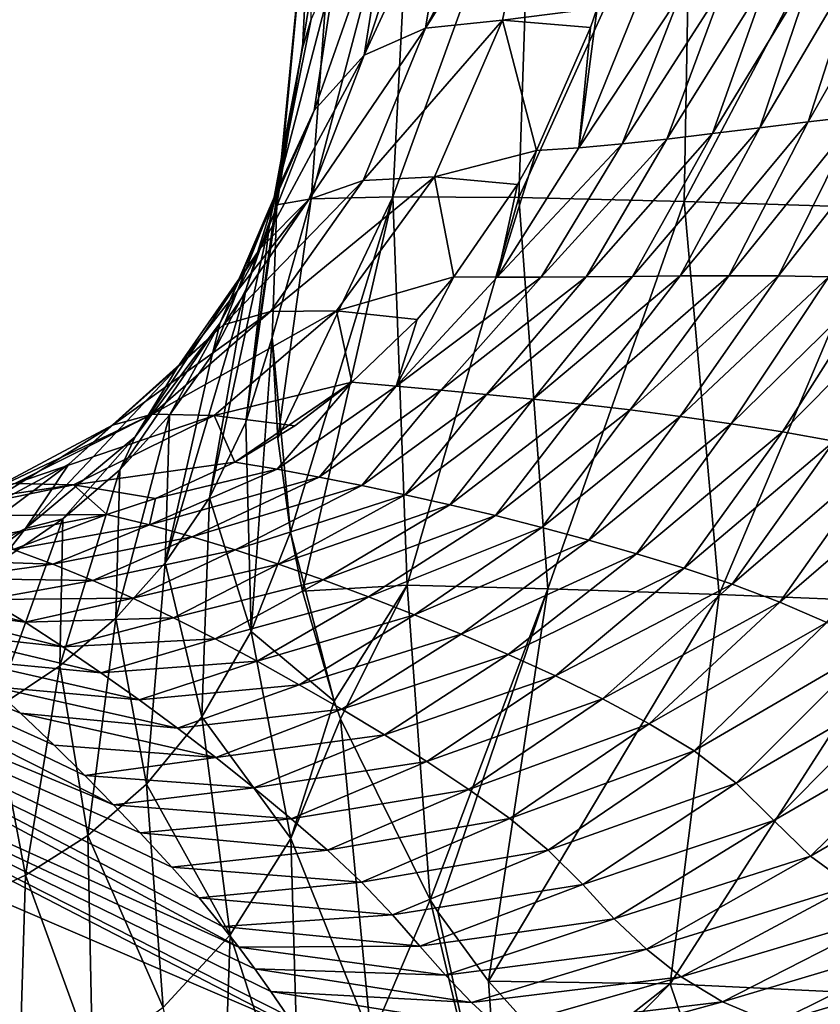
# Model space of a CAD drawing. Header units: millimetres. Extents: x -84 to 84, y -375 to 274.
# Tile 52 of 108: x -18 to -9, y 34 to 46. Entities that reach past the tile are written whole.
import ezdxf

# ---------------------------------------------------------------- set-up
doc = ezdxf.new("R2010")
doc.units = ezdxf.units.MM
doc.header["$LTSCALE"] = 148.96817
for name, color, linetype in [('10', 7, 'CONTINUOUS'), ('25', 7, 'CONTINUOUS'), ('26', 7, 'CONTINUOUS'), ('27', 7, 'CONTINUOUS'), ('28', 7, 'CONTINUOUS')]:
    doc.layers.add(name, color=color, linetype=linetype)

msp = doc.modelspace()

# ---------------------------------------------------------------- linework, layer by layer
at = {"layer": '10', "color": 7, "linetype": 'CONTINUOUS', "true_color": 0x69ffac}
for points in [[(-15.038, 44.001, -6.405), (-15.45, 40.989, -7.912), (-15.021, 44.137, -6.271), (-15.038, 44.001, -6.405)], [(-15.021, 44.137, -6.271), (-15.45, 40.989, -7.912), (-15.176, 43.306, -5.494), (-15.021, 44.137, -6.271)], [(-15.093, 43.491, -6.923), (-15.45, 40.989, -7.912), (-15.038, 44.001, -6.405), (-15.093, 43.491, -6.923)], [(-15.149, 41.964, -8.526), (-15.45, 40.989, -7.912), (-15.093, 43.491, -6.923), (-15.149, 41.964, -8.526)], [(-15.45, 40.989, -7.912), (-15.869, 40.117, -7.317), (-15.176, 43.306, -5.494), (-15.45, 40.989, -7.912)], [(-15.176, 43.306, -5.494), (-15.869, 40.117, -7.317), (-15.452, 42.51, -4.749), (-15.176, 43.306, -5.494)], [(-15.869, 40.117, -7.317), (-16.377, 39.367, -6.731), (-15.452, 42.51, -4.749), (-15.869, 40.117, -7.317)], [(-15.452, 42.51, -4.749), (-16.377, 39.367, -6.731), (-15.838, 41.763, -4.045), (-15.452, 42.51, -4.749)], [(-15.149, 41.964, -8.526), (-15.389, 38.579, -10.507), (-15.45, 40.989, -7.912), (-15.149, 41.964, -8.526)], [(-14.938, 39.722, -11.023), (-15.389, 38.579, -10.507), (-15.149, 41.964, -8.526), (-14.938, 39.722, -11.023)], [(-15.083, 40.799, -9.803), (-14.938, 39.722, -11.023), (-15.149, 41.964, -8.526), (-15.083, 40.799, -9.803)], [(-15.838, 41.763, -4.045), (-16.377, 39.367, -6.731), (-16.327, 41.068, -3.388), (-15.838, 41.763, -4.045)], [(-16.377, 39.367, -6.731), (-16.948, 38.733, -6.155), (-16.327, 41.068, -3.388), (-16.377, 39.367, -6.731)], [(-16.327, 41.068, -3.388), (-16.948, 38.733, -6.155), (-16.9, 40.44, -2.79), (-16.327, 41.068, -3.388)], [(-15.45, 40.989, -7.912), (-15.389, 38.579, -10.507), (-15.869, 40.117, -7.317), (-15.45, 40.989, -7.912)], [(-16.948, 38.733, -6.155), (-17.589, 38.183, -5.561), (-16.9, 40.44, -2.79), (-16.948, 38.733, -6.155)], [(-16.9, 40.44, -2.79), (-17.589, 38.183, -5.561), (-17.557, 39.876, -2.245), (-16.9, 40.44, -2.79)], [(-15.869, 40.117, -7.317), (-15.955, 37.597, -10.028), (-16.377, 39.367, -6.731), (-15.869, 40.117, -7.317)], [(-15.389, 38.579, -10.507), (-15.955, 37.597, -10.028), (-15.869, 40.117, -7.317), (-15.389, 38.579, -10.507)], [(-17.589, 38.183, -5.561), (-18.348, 37.678, -4.916), (-17.557, 39.876, -2.245), (-17.589, 38.183, -5.561)], [(-17.557, 39.876, -2.245), (-18.348, 37.678, -4.916), (-18.294, 39.371, -1.751), (-17.557, 39.876, -2.245)], [(-14.938, 39.722, -11.023), (-14.434, 37.776, -13.316), (-15.389, 38.579, -10.507), (-14.938, 39.722, -11.023)], [(-14.8, 39.042, -11.812), (-14.434, 37.776, -13.316), (-14.938, 39.722, -11.023), (-14.8, 39.042, -11.812)], [(-16.377, 39.367, -6.731), (-16.593, 36.822, -9.526), (-16.948, 38.733, -6.155), (-16.377, 39.367, -6.731)], [(-15.955, 37.597, -10.028), (-16.593, 36.822, -9.526), (-16.377, 39.367, -6.731), (-15.955, 37.597, -10.028)], [(-16.948, 38.733, -6.155), (-17.268, 36.229, -8.987), (-17.589, 38.183, -5.561), (-16.948, 38.733, -6.155)], [(-16.593, 36.822, -9.526), (-17.268, 36.229, -8.987), (-16.948, 38.733, -6.155), (-16.593, 36.822, -9.526)], [(-15.389, 38.579, -10.507), (-14.933, 36.196, -13.217), (-15.955, 37.597, -10.028), (-15.389, 38.579, -10.507)], [(-14.434, 37.776, -13.316), (-14.933, 36.196, -13.217), (-15.389, 38.579, -10.507), (-14.434, 37.776, -13.316)], [(-17.589, 38.183, -5.561), (-17.986, 35.772, -8.376), (-18.348, 37.678, -4.916), (-17.589, 38.183, -5.561)], [(-17.268, 36.229, -8.987), (-17.986, 35.772, -8.376), (-17.589, 38.183, -5.561), (-17.268, 36.229, -8.987)], [(-14.362, 37.574, -13.56), (-14.933, 36.196, -13.217), (-14.434, 37.776, -13.316), (-14.362, 37.574, -13.56)], [(-17.986, 35.772, -8.376), (-18.798, 35.394, -7.647), (-18.348, 37.678, -4.916), (-17.986, 35.772, -8.376)], [(-15.955, 37.597, -10.028), (-15.631, 35.086, -12.825), (-16.593, 36.822, -9.526), (-15.955, 37.597, -10.028)], [(-14.933, 36.196, -13.217), (-15.631, 35.086, -12.825), (-15.955, 37.597, -10.028), (-14.933, 36.196, -13.217)], [(-14.933, 36.196, -13.217), (-14.362, 37.574, -13.56), (-14.009, 33.894, -15.884), (-14.933, 36.196, -13.217)], [(-14.009, 33.894, -15.884), (-14.362, 37.574, -13.56), (-13.331, 35.491, -16.129), (-14.009, 33.894, -15.884)], [(-16.593, 36.822, -9.526), (-16.403, 34.25, -12.362), (-17.268, 36.229, -8.987), (-16.593, 36.822, -9.526)], [(-15.631, 35.086, -12.825), (-16.403, 34.25, -12.362), (-16.593, 36.822, -9.526), (-15.631, 35.086, -12.825)], [(-17.268, 36.229, -8.987), (-17.213, 33.656, -11.809), (-17.986, 35.772, -8.376), (-17.268, 36.229, -8.987)], [(-16.403, 34.25, -12.362), (-17.213, 33.656, -11.809), (-17.268, 36.229, -8.987), (-16.403, 34.25, -12.362)], [(-15.631, 35.086, -12.825), (-14.933, 36.196, -13.217), (-14.829, 32.623, -15.532), (-15.631, 35.086, -12.825)], [(-14.829, 32.623, -15.532), (-14.933, 36.196, -13.217), (-14.009, 33.894, -15.884), (-14.829, 32.623, -15.532)], [(-17.986, 35.772, -8.376), (-18.062, 33.25, -11.13), (-18.798, 35.394, -7.647), (-17.986, 35.772, -8.376)], [(-17.213, 33.656, -11.809), (-18.062, 33.25, -11.13), (-17.986, 35.772, -8.376), (-17.213, 33.656, -11.809)], [(-14.009, 33.894, -15.884), (-13.331, 35.491, -16.129), (-12.475, 31.874, -18.356), (-14.009, 33.894, -15.884)], [(-12.475, 31.874, -18.356), (-13.331, 35.491, -16.129), (-13.24, 35.351, -16.305), (-12.475, 31.874, -18.356)], [(-12.659, 34.553, -17.306), (-12.475, 31.874, -18.356), (-13.24, 35.351, -16.305), (-12.659, 34.553, -17.306)], [(-16.403, 34.25, -12.362), (-15.631, 35.086, -12.825), (-15.748, 31.678, -15.052), (-16.403, 34.25, -12.362)], [(-15.748, 31.678, -15.052), (-15.631, 35.086, -12.825), (-14.829, 32.623, -15.532), (-15.748, 31.678, -15.052)], [(-11.777, 33.573, -18.534), (-12.475, 31.874, -18.356), (-12.659, 34.553, -17.306), (-11.777, 33.573, -18.534)]]:
    msp.add_3dface(points, dxfattribs=at)
at = {"layer": '25', "color": 7, "linetype": 'CONTINUOUS', "true_color": 0x69ffac}
for points in [[(-24.096, 39.548, 15.448), (-16.972, 36.583, 13.818), (-23.739, 40.005, 14.272), (-24.096, 39.548, 15.448)], [(-18.042, 37.639, 12.935), (-18.375, 37.946, 12.639), (-23.739, 40.005, 14.272), (-18.042, 37.639, 12.935)], [(-17.657, 37.269, 13.268), (-18.042, 37.639, 12.935), (-23.739, 40.005, 14.272), (-17.657, 37.269, 13.268)], [(-17.301, 36.919, 13.557), (-17.657, 37.269, 13.268), (-23.739, 40.005, 14.272), (-17.301, 36.919, 13.557)], [(-16.972, 36.583, 13.818), (-17.301, 36.919, 13.557), (-23.739, 40.005, 14.272), (-16.972, 36.583, 13.818)], [(-24.522, 39.003, 16.561), (-15.533, 34.944, 14.961), (-24.096, 39.548, 15.448), (-24.522, 39.003, 16.561)], [(-16.666, 36.262, 14.055), (-16.972, 36.583, 13.818), (-24.096, 39.548, 15.448), (-16.666, 36.262, 14.055)], [(-16.302, 35.865, 14.335), (-16.666, 36.262, 14.055), (-24.096, 39.548, 15.448), (-16.302, 35.865, 14.335)], [(-15.989, 35.511, 14.575), (-16.302, 35.865, 14.335), (-24.096, 39.548, 15.448), (-15.989, 35.511, 14.575)], [(-15.718, 35.182, 14.799), (-15.989, 35.511, 14.575), (-24.096, 39.548, 15.448), (-15.718, 35.182, 14.799)], [(-15.533, 34.944, 14.961), (-15.718, 35.182, 14.799), (-24.096, 39.548, 15.448), (-15.533, 34.944, 14.961)], [(-25.013, 38.374, 17.602), (-14.881, 34.021, 15.575), (-24.522, 39.003, 16.561), (-25.013, 38.374, 17.602)], [(-15.348, 34.694, 15.13), (-15.533, 34.944, 14.961), (-24.522, 39.003, 16.561), (-15.348, 34.694, 15.13)], [(-15.163, 34.434, 15.304), (-15.348, 34.694, 15.13), (-24.522, 39.003, 16.561), (-15.163, 34.434, 15.304)], [(-14.97, 34.154, 15.488), (-15.163, 34.434, 15.304), (-24.522, 39.003, 16.561), (-14.97, 34.154, 15.488)], [(-14.881, 34.021, 15.575), (-14.97, 34.154, 15.488), (-24.522, 39.003, 16.561), (-14.881, 34.021, 15.575)], [(-25.566, 37.666, 18.563), (-16.352, 32.876, 17.646), (-25.013, 38.374, 17.602), (-25.566, 37.666, 18.563)], [(-16.352, 32.876, 17.646), (-14.881, 34.021, 15.575), (-25.013, 38.374, 17.602), (-16.352, 32.876, 17.646)], [(-26.176, 36.885, 19.437), (-16.352, 32.876, 17.646), (-25.566, 37.666, 18.563), (-26.176, 36.885, 19.437)], [(-18.129, 31.566, 19.423), (-16.352, 32.876, 17.646), (-26.176, 36.885, 19.437), (-18.129, 31.566, 19.423)]]:
    msp.add_3dface(points, dxfattribs=at)
at = {"layer": '26', "color": 7, "linetype": 'CONTINUOUS', "true_color": 0x69ffac}
for points in [[(-7.808, 46.504, 5.28), (-8.362, 46.377, 4.977), (-8.982, 44.443, 5.28), (-7.808, 46.504, 5.28)], [(-8.415, 44.509, 5.558), (-7.808, 46.504, 5.28), (-8.982, 44.443, 5.28), (-8.415, 44.509, 5.558)], [(-8.362, 46.377, 4.977), (-8.905, 46.249, 4.658), (-9.538, 44.376, 4.984), (-8.362, 46.377, 4.977)], [(-8.982, 44.443, 5.28), (-8.362, 46.377, 4.977), (-9.538, 44.376, 4.984), (-8.982, 44.443, 5.28)], [(-8.905, 46.249, 4.658), (-9.437, 46.126, 4.322), (-10.081, 44.309, 4.67), (-8.905, 46.249, 4.658)], [(-9.538, 44.376, 4.984), (-8.905, 46.249, 4.658), (-10.081, 44.309, 4.67), (-9.538, 44.376, 4.984)], [(-9.437, 46.126, 4.322), (-9.954, 46.011, 3.968), (-10.608, 44.246, 4.336), (-9.437, 46.126, 4.322)], [(-10.081, 44.309, 4.67), (-9.437, 46.126, 4.322), (-10.608, 44.246, 4.336), (-10.081, 44.309, 4.67)], [(-10.455, 45.908, 3.593), (-10.94, 45.821, 3.19), (-11.618, 44.146, 3.581), (-10.455, 45.908, 3.593)], [(-11.12, 44.191, 3.975), (-10.455, 45.908, 3.593), (-11.618, 44.146, 3.581), (-11.12, 44.191, 3.975)], [(-9.954, 46.011, 3.968), (-10.455, 45.908, 3.593), (-11.12, 44.191, 3.975), (-9.954, 46.011, 3.968)], [(-10.608, 44.246, 4.336), (-9.954, 46.011, 3.968), (-11.12, 44.191, 3.975), (-10.608, 44.246, 4.336)], [(-10.94, 45.821, 3.19), (-11.41, 45.755, 2.754), (-11.618, 44.146, 3.581), (-10.94, 45.821, 3.19)], [(-11.41, 45.755, 2.754), (-11.486, 45.531, 2.796), (-11.618, 44.146, 3.581), (-11.41, 45.755, 2.754)], [(-11.618, 44.146, 3.581), (-11.486, 45.531, 2.796), (-12.105, 44.115, 3.146), (-11.618, 44.146, 3.581)], [(-7.842, 44.568, 5.821), (-8.415, 44.509, 5.558), (-9.322, 42.672, 6.061), (-7.842, 44.568, 5.821)], [(-8.742, 42.662, 6.31), (-7.842, 44.568, 5.821), (-9.322, 42.672, 6.061), (-8.742, 42.662, 6.31)], [(-8.982, 44.443, 5.28), (-9.538, 44.376, 4.984), (-10.455, 42.671, 5.514), (-8.982, 44.443, 5.28)], [(-9.893, 42.674, 5.797), (-8.982, 44.443, 5.28), (-10.455, 42.671, 5.514), (-9.893, 42.674, 5.797)], [(-8.415, 44.509, 5.558), (-8.982, 44.443, 5.28), (-9.893, 42.674, 5.797), (-8.415, 44.509, 5.558)], [(-9.322, 42.672, 6.061), (-8.415, 44.509, 5.558), (-9.893, 42.674, 5.797), (-9.322, 42.672, 6.061)], [(-9.538, 44.376, 4.984), (-10.081, 44.309, 4.67), (-11.002, 42.666, 5.212), (-9.538, 44.376, 4.984)], [(-10.455, 42.671, 5.514), (-9.538, 44.376, 4.984), (-11.002, 42.666, 5.212), (-10.455, 42.671, 5.514)], [(-10.608, 44.246, 4.336), (-11.12, 44.191, 3.975), (-12.052, 42.655, 4.534), (-10.608, 44.246, 4.336)], [(-11.535, 42.66, 4.888), (-10.608, 44.246, 4.336), (-12.052, 42.655, 4.534), (-11.535, 42.66, 4.888)], [(-10.081, 44.309, 4.67), (-10.608, 44.246, 4.336), (-11.535, 42.66, 4.888), (-10.081, 44.309, 4.67)], [(-11.002, 42.666, 5.212), (-10.081, 44.309, 4.67), (-11.535, 42.66, 4.888), (-11.002, 42.666, 5.212)], [(-11.12, 44.191, 3.975), (-11.618, 44.146, 3.581), (-12.559, 42.655, 4.141), (-11.12, 44.191, 3.975)], [(-12.052, 42.655, 4.534), (-11.12, 44.191, 3.975), (-12.559, 42.655, 4.141), (-12.052, 42.655, 4.534)], [(-11.618, 44.146, 3.581), (-12.105, 44.115, 3.146), (-12.559, 42.655, 4.141), (-11.618, 44.146, 3.581)], [(-12.105, 44.115, 3.146), (-12.325, 43.723, 3.273), (-12.559, 42.655, 4.141), (-12.105, 44.115, 3.146)], [(-12.559, 42.655, 4.141), (-12.325, 43.723, 3.273), (-13.057, 42.662, 3.701), (-12.559, 42.655, 4.141)], [(-12.559, 42.655, 4.141), (-13.057, 42.662, 3.701), (-13.72, 41.403, 4.852), (-12.559, 42.655, 4.141)], [(-13.057, 42.662, 3.701), (-13.478, 42.171, 3.95), (-13.72, 41.403, 4.852), (-13.057, 42.662, 3.701)], [(-12.052, 42.655, 4.534), (-12.559, 42.655, 4.141), (-13.72, 41.403, 4.852), (-12.052, 42.655, 4.534)], [(-13.206, 41.356, 5.253), (-12.052, 42.655, 4.534), (-13.72, 41.403, 4.852), (-13.206, 41.356, 5.253)], [(-11.535, 42.66, 4.888), (-12.052, 42.655, 4.534), (-13.206, 41.356, 5.253), (-11.535, 42.66, 4.888)], [(-12.683, 41.307, 5.613), (-11.535, 42.66, 4.888), (-13.206, 41.356, 5.253), (-12.683, 41.307, 5.613)], [(-11.002, 42.666, 5.212), (-11.535, 42.66, 4.888), (-12.683, 41.307, 5.613), (-11.002, 42.666, 5.212)], [(-12.146, 41.253, 5.942), (-11.002, 42.666, 5.212), (-12.683, 41.307, 5.613), (-12.146, 41.253, 5.942)], [(-10.455, 42.671, 5.514), (-11.002, 42.666, 5.212), (-12.146, 41.253, 5.942), (-10.455, 42.671, 5.514)], [(-11.594, 41.194, 6.245), (-10.455, 42.671, 5.514), (-12.146, 41.253, 5.942), (-11.594, 41.194, 6.245)], [(-9.893, 42.674, 5.797), (-10.455, 42.671, 5.514), (-11.594, 41.194, 6.245), (-9.893, 42.674, 5.797)], [(-11.028, 41.129, 6.527), (-9.893, 42.674, 5.797), (-11.594, 41.194, 6.245), (-11.028, 41.129, 6.527)], [(-9.322, 42.672, 6.061), (-9.893, 42.674, 5.797), (-11.028, 41.129, 6.527), (-9.322, 42.672, 6.061)], [(-10.453, 41.054, 6.79), (-9.322, 42.672, 6.061), (-11.028, 41.129, 6.527), (-10.453, 41.054, 6.79)], [(-8.742, 42.662, 6.31), (-9.322, 42.672, 6.061), (-10.453, 41.054, 6.79), (-8.742, 42.662, 6.31)], [(-9.869, 40.97, 7.038), (-8.742, 42.662, 6.31), (-10.453, 41.054, 6.79), (-9.869, 40.97, 7.038)], [(-8.155, 42.644, 6.546), (-8.742, 42.662, 6.31), (-9.869, 40.97, 7.038), (-8.155, 42.644, 6.546)], [(-9.278, 40.876, 7.271), (-8.155, 42.644, 6.546), (-9.869, 40.97, 7.038), (-9.278, 40.876, 7.271)], [(-7.563, 42.616, 6.769), (-8.155, 42.644, 6.546), (-9.278, 40.876, 7.271), (-7.563, 42.616, 6.769)], [(-8.683, 40.77, 7.492), (-7.563, 42.616, 6.769), (-9.278, 40.876, 7.271), (-8.683, 40.77, 7.492)], [(-13.72, 41.403, 4.852), (-13.478, 42.171, 3.95), (-14.23, 41.449, 4.398), (-13.72, 41.403, 4.852)], [(-15.577, 40.526, 5.21), (-15.092, 40.445, 5.656), (-14.23, 41.449, 4.398), (-15.577, 40.526, 5.21)], [(-15.577, 40.526, 5.21), (-14.23, 41.449, 4.398), (-14.888, 40.946, 4.794), (-15.577, 40.526, 5.21)], [(-15.092, 40.445, 5.656), (-13.72, 41.403, 4.852), (-14.23, 41.449, 4.398), (-15.092, 40.445, 5.656)], [(-15.092, 40.445, 5.656), (-14.607, 40.356, 6.055), (-13.72, 41.403, 4.852), (-15.092, 40.445, 5.656)], [(-14.607, 40.356, 6.055), (-13.206, 41.356, 5.253), (-13.72, 41.403, 4.852), (-14.607, 40.356, 6.055)], [(-14.607, 40.356, 6.055), (-14.117, 40.258, 6.414), (-13.206, 41.356, 5.253), (-14.607, 40.356, 6.055)], [(-14.117, 40.258, 6.414), (-12.683, 41.307, 5.613), (-13.206, 41.356, 5.253), (-14.117, 40.258, 6.414)], [(-14.117, 40.258, 6.414), (-13.617, 40.152, 6.743), (-12.683, 41.307, 5.613), (-14.117, 40.258, 6.414)], [(-13.617, 40.152, 6.743), (-12.146, 41.253, 5.942), (-12.683, 41.307, 5.613), (-13.617, 40.152, 6.743)], [(-13.617, 40.152, 6.743), (-13.104, 40.037, 7.047), (-12.146, 41.253, 5.942), (-13.617, 40.152, 6.743)], [(-13.104, 40.037, 7.047), (-11.594, 41.194, 6.245), (-12.146, 41.253, 5.942), (-13.104, 40.037, 7.047)], [(-13.104, 40.037, 7.047), (-12.58, 39.912, 7.331), (-11.594, 41.194, 6.245), (-13.104, 40.037, 7.047)], [(-12.58, 39.912, 7.331), (-11.028, 41.129, 6.527), (-11.594, 41.194, 6.245), (-12.58, 39.912, 7.331)], [(-12.58, 39.912, 7.331), (-12.047, 39.776, 7.595), (-11.028, 41.129, 6.527), (-12.58, 39.912, 7.331)], [(-12.047, 39.776, 7.595), (-10.453, 41.054, 6.79), (-11.028, 41.129, 6.527), (-12.047, 39.776, 7.595)], [(-12.047, 39.776, 7.595), (-11.505, 39.63, 7.844), (-10.453, 41.054, 6.79), (-12.047, 39.776, 7.595)], [(-11.505, 39.63, 7.844), (-9.869, 40.97, 7.038), (-10.453, 41.054, 6.79), (-11.505, 39.63, 7.844)], [(-11.505, 39.63, 7.844), (-10.958, 39.474, 8.078), (-9.869, 40.97, 7.038), (-11.505, 39.63, 7.844)], [(-10.958, 39.474, 8.078), (-9.278, 40.876, 7.271), (-9.869, 40.97, 7.038), (-10.958, 39.474, 8.078)], [(-10.958, 39.474, 8.078), (-10.407, 39.308, 8.3), (-9.278, 40.876, 7.271), (-10.958, 39.474, 8.078)], [(-10.407, 39.308, 8.3), (-8.683, 40.77, 7.492), (-9.278, 40.876, 7.271), (-10.407, 39.308, 8.3)], [(-10.407, 39.308, 8.3), (-9.855, 39.124, 8.516), (-8.683, 40.77, 7.492), (-10.407, 39.308, 8.3)], [(-9.855, 39.124, 8.516), (-8.09, 40.638, 7.71), (-8.683, 40.77, 7.492), (-9.855, 39.124, 8.516)], [(-9.855, 39.124, 8.516), (-9.308, 38.916, 8.733), (-8.09, 40.638, 7.71), (-9.855, 39.124, 8.516)], [(-9.308, 38.916, 8.733), (-7.502, 40.473, 7.93), (-8.09, 40.638, 7.71), (-9.308, 38.916, 8.733)], [(-15.577, 40.526, 5.21), (-16.489, 40.111, 5.764), (-15.092, 40.445, 5.656), (-15.577, 40.526, 5.21)], [(-9.308, 38.916, 8.733), (-8.766, 38.682, 8.953), (-7.502, 40.473, 7.93), (-9.308, 38.916, 8.733)], [(-16.489, 40.111, 5.764), (-16.557, 39.805, 6.583), (-15.092, 40.445, 5.656), (-16.489, 40.111, 5.764)], [(-15.092, 40.445, 5.656), (-16.557, 39.805, 6.583), (-14.607, 40.356, 6.055), (-15.092, 40.445, 5.656)], [(-16.557, 39.805, 6.583), (-16.067, 39.669, 7.013), (-14.607, 40.356, 6.055), (-16.557, 39.805, 6.583)], [(-14.607, 40.356, 6.055), (-16.067, 39.669, 7.013), (-14.117, 40.258, 6.414), (-14.607, 40.356, 6.055)], [(-16.067, 39.669, 7.013), (-15.575, 39.518, 7.403), (-14.117, 40.258, 6.414), (-16.067, 39.669, 7.013)], [(-14.117, 40.258, 6.414), (-15.575, 39.518, 7.403), (-13.617, 40.152, 6.743), (-14.117, 40.258, 6.414)], [(-15.575, 39.518, 7.403), (-15.074, 39.352, 7.763), (-13.617, 40.152, 6.743), (-15.575, 39.518, 7.403)], [(-13.617, 40.152, 6.743), (-15.074, 39.352, 7.763), (-13.104, 40.037, 7.047), (-13.617, 40.152, 6.743)], [(-17.049, 39.926, 6.107), (-16.557, 39.805, 6.583), (-16.489, 40.111, 5.764), (-17.049, 39.926, 6.107)], [(-15.074, 39.352, 7.763), (-14.562, 39.172, 8.096), (-13.104, 40.037, 7.047), (-15.074, 39.352, 7.763)], [(-13.104, 40.037, 7.047), (-14.562, 39.172, 8.096), (-12.58, 39.912, 7.331), (-13.104, 40.037, 7.047)], [(-18.201, 39.702, 6.814), (-18.126, 39.523, 7.534), (-17.049, 39.926, 6.107), (-18.201, 39.702, 6.814)], [(-17.049, 39.926, 6.107), (-18.126, 39.523, 7.534), (-16.557, 39.805, 6.583), (-17.049, 39.926, 6.107)], [(-14.562, 39.172, 8.096), (-14.039, 38.977, 8.407), (-12.58, 39.912, 7.331), (-14.562, 39.172, 8.096)], [(-12.58, 39.912, 7.331), (-14.039, 38.977, 8.407), (-12.047, 39.776, 7.595), (-12.58, 39.912, 7.331)], [(-18.126, 39.523, 7.534), (-17.669, 39.355, 7.978), (-16.557, 39.805, 6.583), (-18.126, 39.523, 7.534)], [(-16.557, 39.805, 6.583), (-17.669, 39.355, 7.978), (-16.067, 39.669, 7.013), (-16.557, 39.805, 6.583)], [(-17.669, 39.355, 7.978), (-17.212, 39.167, 8.39), (-16.067, 39.669, 7.013), (-17.669, 39.355, 7.978)], [(-16.067, 39.669, 7.013), (-17.212, 39.167, 8.39), (-15.575, 39.518, 7.403), (-16.067, 39.669, 7.013)], [(-14.039, 38.977, 8.407), (-13.509, 38.769, 8.697), (-12.047, 39.776, 7.595), (-14.039, 38.977, 8.407)], [(-12.047, 39.776, 7.595), (-13.509, 38.769, 8.697), (-11.505, 39.63, 7.844), (-12.047, 39.776, 7.595)], [(-13.509, 38.769, 8.697), (-12.973, 38.547, 8.969), (-11.505, 39.63, 7.844), (-13.509, 38.769, 8.697)], [(-11.505, 39.63, 7.844), (-12.973, 38.547, 8.969), (-10.958, 39.474, 8.078), (-11.505, 39.63, 7.844)], [(-17.669, 39.355, 7.978), (-18.126, 39.523, 7.534), (-19.273, 39.406, 8.977), (-17.669, 39.355, 7.978)], [(-17.212, 39.167, 8.39), (-16.751, 38.96, 8.774), (-15.575, 39.518, 7.403), (-17.212, 39.167, 8.39)], [(-15.575, 39.518, 7.403), (-16.751, 38.96, 8.774), (-15.074, 39.352, 7.763), (-15.575, 39.518, 7.403)], [(-12.973, 38.547, 8.969), (-12.431, 38.314, 9.224), (-10.958, 39.474, 8.078), (-12.973, 38.547, 8.969)], [(-10.958, 39.474, 8.078), (-12.431, 38.314, 9.224), (-10.407, 39.308, 8.3), (-10.958, 39.474, 8.078)], [(-17.669, 39.355, 7.978), (-19.273, 39.406, 8.977), (-18.848, 39.187, 9.422), (-17.669, 39.355, 7.978)], [(-17.212, 39.167, 8.39), (-17.669, 39.355, 7.978), (-18.848, 39.187, 9.422), (-17.212, 39.167, 8.39)], [(-16.751, 38.96, 8.774), (-16.281, 38.736, 9.132), (-15.074, 39.352, 7.763), (-16.751, 38.96, 8.774)], [(-15.074, 39.352, 7.763), (-16.281, 38.736, 9.132), (-14.562, 39.172, 8.096), (-15.074, 39.352, 7.763)], [(-12.431, 38.314, 9.224), (-11.888, 38.068, 9.467), (-10.407, 39.308, 8.3), (-12.431, 38.314, 9.224)], [(-10.407, 39.308, 8.3), (-11.888, 38.068, 9.467), (-9.855, 39.124, 8.516), (-10.407, 39.308, 8.3)], [(-19.846, 39.17, 11.133), (-19.468, 38.881, 11.548), (-17.99, 38.684, 10.238), (-19.846, 39.17, 11.133)], [(-18.422, 38.946, 9.842), (-19.846, 39.17, 11.133), (-17.99, 38.684, 10.238), (-18.422, 38.946, 9.842)], [(-17.212, 39.167, 8.39), (-18.848, 39.187, 9.422), (-18.422, 38.946, 9.842), (-17.212, 39.167, 8.39)], [(-16.751, 38.96, 8.774), (-17.212, 39.167, 8.39), (-18.422, 38.946, 9.842), (-16.751, 38.96, 8.774)], [(-16.281, 38.736, 9.132), (-15.805, 38.494, 9.469), (-14.562, 39.172, 8.096), (-16.281, 38.736, 9.132)], [(-14.562, 39.172, 8.096), (-15.805, 38.494, 9.469), (-14.039, 38.977, 8.407), (-14.562, 39.172, 8.096)], [(-11.888, 38.068, 9.467), (-11.347, 37.803, 9.706), (-9.855, 39.124, 8.516), (-11.888, 38.068, 9.467)], [(-9.855, 39.124, 8.516), (-11.347, 37.803, 9.706), (-9.308, 38.916, 8.733), (-9.855, 39.124, 8.516)], [(-19.468, 38.881, 11.548), (-19.087, 38.571, 11.944), (-17.555, 38.403, 10.613), (-19.468, 38.881, 11.548)], [(-17.99, 38.684, 10.238), (-19.468, 38.881, 11.548), (-17.555, 38.403, 10.613), (-17.99, 38.684, 10.238)], [(-16.751, 38.96, 8.774), (-18.422, 38.946, 9.842), (-17.99, 38.684, 10.238), (-16.751, 38.96, 8.774)], [(-16.281, 38.736, 9.132), (-16.751, 38.96, 8.774), (-17.99, 38.684, 10.238), (-16.281, 38.736, 9.132)], [(-15.805, 38.494, 9.469), (-15.322, 38.237, 9.784), (-14.039, 38.977, 8.407), (-15.805, 38.494, 9.469)], [(-14.039, 38.977, 8.407), (-15.322, 38.237, 9.784), (-13.509, 38.769, 8.697), (-14.039, 38.977, 8.407)], [(-11.347, 37.803, 9.706), (-10.812, 37.517, 9.945), (-9.308, 38.916, 8.733), (-11.347, 37.803, 9.706)], [(-9.308, 38.916, 8.733), (-10.812, 37.517, 9.945), (-8.766, 38.682, 8.953), (-9.308, 38.916, 8.733)], [(-15.322, 38.237, 9.784), (-14.836, 37.966, 10.081), (-13.509, 38.769, 8.697), (-15.322, 38.237, 9.784)], [(-13.509, 38.769, 8.697), (-14.836, 37.966, 10.081), (-12.973, 38.547, 8.969), (-13.509, 38.769, 8.697)], [(-16.281, 38.736, 9.132), (-17.99, 38.684, 10.238), (-17.555, 38.403, 10.613), (-16.281, 38.736, 9.132)], [(-15.805, 38.494, 9.469), (-16.281, 38.736, 9.132), (-17.555, 38.403, 10.613), (-15.805, 38.494, 9.469)], [(-10.812, 37.517, 9.945), (-10.292, 37.206, 10.191), (-8.766, 38.682, 8.953), (-10.812, 37.517, 9.945)], [(-8.766, 38.682, 8.953), (-10.292, 37.206, 10.191), (-8.245, 38.397, 9.195), (-8.766, 38.682, 8.953)], [(-19.087, 38.571, 11.944), (-18.721, 38.257, 12.31), (-17.117, 38.104, 10.965), (-19.087, 38.571, 11.944)], [(-17.555, 38.403, 10.613), (-19.087, 38.571, 11.944), (-17.117, 38.104, 10.965), (-17.555, 38.403, 10.613)], [(-14.836, 37.966, 10.081), (-14.346, 37.683, 10.36), (-12.973, 38.547, 8.969), (-14.836, 37.966, 10.081)], [(-12.973, 38.547, 8.969), (-14.346, 37.683, 10.36), (-12.431, 38.314, 9.224), (-12.973, 38.547, 8.969)], [(-15.805, 38.494, 9.469), (-17.555, 38.403, 10.613), (-17.117, 38.104, 10.965), (-15.805, 38.494, 9.469)], [(-15.322, 38.237, 9.784), (-15.805, 38.494, 9.469), (-17.117, 38.104, 10.965), (-15.322, 38.237, 9.784)], [(-14.346, 37.683, 10.36), (-13.855, 37.389, 10.623), (-12.431, 38.314, 9.224), (-14.346, 37.683, 10.36)], [(-12.431, 38.314, 9.224), (-13.855, 37.389, 10.623), (-11.888, 38.068, 9.467), (-12.431, 38.314, 9.224)], [(-10.292, 37.206, 10.191), (-9.809, 36.831, 10.482), (-8.245, 38.397, 9.195), (-10.292, 37.206, 10.191)], [(-8.245, 38.397, 9.195), (-9.809, 36.831, 10.482), (-7.771, 38.017, 9.49), (-8.245, 38.397, 9.195)], [(-18.721, 38.257, 12.31), (-18.375, 37.946, 12.639), (-16.677, 37.79, 11.298), (-18.721, 38.257, 12.31)], [(-17.117, 38.104, 10.965), (-18.721, 38.257, 12.31), (-16.677, 37.79, 11.298), (-17.117, 38.104, 10.965)], [(-15.322, 38.237, 9.784), (-17.117, 38.104, 10.965), (-16.677, 37.79, 11.298), (-15.322, 38.237, 9.784)], [(-14.836, 37.966, 10.081), (-15.322, 38.237, 9.784), (-16.677, 37.79, 11.298), (-14.836, 37.966, 10.081)], [(-13.855, 37.389, 10.623), (-13.367, 37.082, 10.878), (-11.888, 38.068, 9.467), (-13.855, 37.389, 10.623)], [(-11.888, 38.068, 9.467), (-13.367, 37.082, 10.878), (-11.347, 37.803, 9.706), (-11.888, 38.068, 9.467)], [(-9.809, 36.831, 10.482), (-9.378, 36.402, 10.814), (-7.771, 38.017, 9.49), (-9.809, 36.831, 10.482)], [(-7.771, 38.017, 9.49), (-9.378, 36.402, 10.814), (-7.333, 37.586, 9.814), (-7.771, 38.017, 9.49)], [(-18.375, 37.946, 12.639), (-18.042, 37.639, 12.935), (-16.235, 37.464, 11.611), (-18.375, 37.946, 12.639)], [(-16.677, 37.79, 11.298), (-18.375, 37.946, 12.639), (-16.235, 37.464, 11.611), (-16.677, 37.79, 11.298)], [(-14.836, 37.966, 10.081), (-16.677, 37.79, 11.298), (-16.235, 37.464, 11.611), (-14.836, 37.966, 10.081)], [(-14.346, 37.683, 10.36), (-14.836, 37.966, 10.081), (-16.235, 37.464, 11.611), (-14.346, 37.683, 10.36)], [(-13.367, 37.082, 10.878), (-12.885, 36.76, 11.128), (-11.347, 37.803, 9.706), (-13.367, 37.082, 10.878)], [(-11.347, 37.803, 9.706), (-12.885, 36.76, 11.128), (-10.812, 37.517, 9.945), (-11.347, 37.803, 9.706)], [(-18.042, 37.639, 12.935), (-17.657, 37.269, 13.268), (-15.795, 37.126, 11.906), (-18.042, 37.639, 12.935)], [(-16.235, 37.464, 11.611), (-18.042, 37.639, 12.935), (-15.795, 37.126, 11.906), (-16.235, 37.464, 11.611)], [(-14.346, 37.683, 10.36), (-16.235, 37.464, 11.611), (-15.795, 37.126, 11.906), (-14.346, 37.683, 10.36)], [(-13.855, 37.389, 10.623), (-14.346, 37.683, 10.36), (-15.795, 37.126, 11.906), (-13.855, 37.389, 10.623)], [(-12.885, 36.76, 11.128), (-12.415, 36.425, 11.376), (-10.812, 37.517, 9.945), (-12.885, 36.76, 11.128)], [(-10.812, 37.517, 9.945), (-12.415, 36.425, 11.376), (-10.292, 37.206, 10.191), (-10.812, 37.517, 9.945)], [(-9.378, 36.402, 10.814), (-8.956, 35.992, 11.125), (-7.333, 37.586, 9.814), (-9.378, 36.402, 10.814)], [(-7.333, 37.586, 9.814), (-8.956, 35.992, 11.125), (-6.864, 37.206, 10.098), (-7.333, 37.586, 9.814)], [(-13.855, 37.389, 10.623), (-15.795, 37.126, 11.906), (-15.358, 36.779, 12.187), (-13.855, 37.389, 10.623)], [(-13.367, 37.082, 10.878), (-13.855, 37.389, 10.623), (-15.358, 36.779, 12.187), (-13.367, 37.082, 10.878)], [(-17.657, 37.269, 13.268), (-17.301, 36.919, 13.557), (-15.795, 37.126, 11.906), (-17.657, 37.269, 13.268)], [(-12.415, 36.425, 11.376), (-11.971, 36.062, 11.646), (-10.292, 37.206, 10.191), (-12.415, 36.425, 11.376)], [(-10.292, 37.206, 10.191), (-11.971, 36.062, 11.646), (-9.809, 36.831, 10.482), (-10.292, 37.206, 10.191)], [(-8.956, 35.992, 11.125), (-8.487, 35.65, 11.363), (-6.864, 37.206, 10.098), (-8.956, 35.992, 11.125)], [(-15.795, 37.126, 11.906), (-17.301, 36.919, 13.557), (-15.358, 36.779, 12.187), (-15.795, 37.126, 11.906)], [(-13.367, 37.082, 10.878), (-15.358, 36.779, 12.187), (-14.929, 36.423, 12.457), (-13.367, 37.082, 10.878)], [(-12.885, 36.76, 11.128), (-13.367, 37.082, 10.878), (-14.929, 36.423, 12.457), (-12.885, 36.76, 11.128)], [(-17.301, 36.919, 13.557), (-16.972, 36.583, 13.818), (-15.358, 36.779, 12.187), (-17.301, 36.919, 13.557)], [(-15.358, 36.779, 12.187), (-16.972, 36.583, 13.818), (-14.929, 36.423, 12.457), (-15.358, 36.779, 12.187)], [(-12.885, 36.76, 11.128), (-14.929, 36.423, 12.457), (-14.513, 36.062, 12.717), (-12.885, 36.76, 11.128)], [(-12.415, 36.425, 11.376), (-12.885, 36.76, 11.128), (-14.513, 36.062, 12.717), (-12.415, 36.425, 11.376)], [(-11.971, 36.062, 11.646), (-11.574, 35.666, 11.95), (-9.809, 36.831, 10.482), (-11.971, 36.062, 11.646)], [(-9.809, 36.831, 10.482), (-11.574, 35.666, 11.95), (-9.378, 36.402, 10.814), (-9.809, 36.831, 10.482)], [(-16.972, 36.583, 13.818), (-16.666, 36.262, 14.055), (-14.929, 36.423, 12.457), (-16.972, 36.583, 13.818)], [(-14.929, 36.423, 12.457), (-16.666, 36.262, 14.055), (-14.513, 36.062, 12.717), (-14.929, 36.423, 12.457)], [(-12.415, 36.425, 11.376), (-14.513, 36.062, 12.717), (-14.119, 35.693, 12.981), (-12.415, 36.425, 11.376)], [(-11.971, 36.062, 11.646), (-12.415, 36.425, 11.376), (-14.119, 35.693, 12.981), (-11.971, 36.062, 11.646)], [(-11.574, 35.666, 11.95), (-11.213, 35.272, 12.251), (-9.378, 36.402, 10.814), (-11.574, 35.666, 11.95)], [(-9.378, 36.402, 10.814), (-11.213, 35.272, 12.251), (-8.956, 35.992, 11.125), (-9.378, 36.402, 10.814)], [(-16.666, 36.262, 14.055), (-16.302, 35.865, 14.335), (-14.513, 36.062, 12.717), (-16.666, 36.262, 14.055)], [(-14.513, 36.062, 12.717), (-16.302, 35.865, 14.335), (-14.119, 35.693, 12.981), (-14.513, 36.062, 12.717)], [(-11.971, 36.062, 11.646), (-14.119, 35.693, 12.981), (-13.763, 35.317, 13.256), (-11.971, 36.062, 11.646)], [(-11.574, 35.666, 11.95), (-11.971, 36.062, 11.646), (-13.763, 35.317, 13.256), (-11.574, 35.666, 11.95)], [(-11.213, 35.272, 12.251), (-10.843, 34.923, 12.496), (-8.956, 35.992, 11.125), (-11.213, 35.272, 12.251)], [(-8.956, 35.992, 11.125), (-10.843, 34.923, 12.496), (-8.487, 35.65, 11.363), (-8.956, 35.992, 11.125)], [(-16.302, 35.865, 14.335), (-15.989, 35.511, 14.575), (-14.119, 35.693, 12.981), (-16.302, 35.865, 14.335)], [(-14.119, 35.693, 12.981), (-15.989, 35.511, 14.575), (-13.763, 35.317, 13.256), (-14.119, 35.693, 12.981)], [(-11.574, 35.666, 11.95), (-13.763, 35.317, 13.256), (-13.449, 34.955, 13.525), (-11.574, 35.666, 11.95)], [(-11.213, 35.272, 12.251), (-11.574, 35.666, 11.95), (-13.449, 34.955, 13.525), (-11.213, 35.272, 12.251)], [(-10.843, 34.923, 12.496), (-10.442, 34.604, 12.692), (-8.487, 35.65, 11.363), (-10.843, 34.923, 12.496)], [(-8.487, 35.65, 11.363), (-10.442, 34.604, 12.692), (-7.937, 35.352, 11.552), (-8.487, 35.65, 11.363)], [(-15.989, 35.511, 14.575), (-15.718, 35.182, 14.799), (-13.763, 35.317, 13.256), (-15.989, 35.511, 14.575)], [(-13.763, 35.317, 13.256), (-15.718, 35.182, 14.799), (-13.449, 34.955, 13.525), (-13.763, 35.317, 13.256)], [(-11.213, 35.272, 12.251), (-13.449, 34.955, 13.525), (-13.152, 34.621, 13.757), (-11.213, 35.272, 12.251)], [(-10.843, 34.923, 12.496), (-11.213, 35.272, 12.251), (-13.152, 34.621, 13.757), (-10.843, 34.923, 12.496)], [(-10.442, 34.604, 12.692), (-9.967, 34.314, 12.839), (-7.937, 35.352, 11.552), (-10.442, 34.604, 12.692)], [(-7.937, 35.352, 11.552), (-9.967, 34.314, 12.839), (-7.228, 35.131, 11.671), (-7.937, 35.352, 11.552)], [(-15.718, 35.182, 14.799), (-15.533, 34.944, 14.961), (-13.449, 34.955, 13.525), (-15.718, 35.182, 14.799)], [(-9.967, 34.314, 12.839), (-9.374, 34.067, 12.915), (-7.228, 35.131, 11.671), (-9.967, 34.314, 12.839)], [(-7.228, 35.131, 11.671), (-9.374, 34.067, 12.915), (-6.34, 34.97, 11.739), (-7.228, 35.131, 11.671)], [(-13.449, 34.955, 13.525), (-15.533, 34.944, 14.961), (-13.152, 34.621, 13.757), (-13.449, 34.955, 13.525)], [(-15.533, 34.944, 14.961), (-15.348, 34.694, 15.13), (-13.152, 34.621, 13.757), (-15.533, 34.944, 14.961)], [(-10.843, 34.923, 12.496), (-13.152, 34.621, 13.757), (-12.853, 34.308, 13.954), (-10.843, 34.923, 12.496)], [(-10.442, 34.604, 12.692), (-10.843, 34.923, 12.496), (-12.853, 34.308, 13.954), (-10.442, 34.604, 12.692)], [(-9.374, 34.067, 12.915), (-8.694, 33.809, 12.985), (-6.34, 34.97, 11.739), (-9.374, 34.067, 12.915)], [(-15.348, 34.694, 15.13), (-15.163, 34.434, 15.304), (-12.853, 34.308, 13.954), (-15.348, 34.694, 15.13)], [(-13.152, 34.621, 13.757), (-15.348, 34.694, 15.13), (-12.853, 34.308, 13.954), (-13.152, 34.621, 13.757)], [(-10.442, 34.604, 12.692), (-12.853, 34.308, 13.954), (-12.53, 34.007, 14.119), (-10.442, 34.604, 12.692)], [(-9.967, 34.314, 12.839), (-10.442, 34.604, 12.692), (-12.53, 34.007, 14.119), (-9.967, 34.314, 12.839)], [(-15.163, 34.434, 15.304), (-14.97, 34.154, 15.488), (-12.53, 34.007, 14.119), (-15.163, 34.434, 15.304)], [(-12.853, 34.308, 13.954), (-15.163, 34.434, 15.304), (-12.53, 34.007, 14.119), (-12.853, 34.308, 13.954)], [(-9.967, 34.314, 12.839), (-12.53, 34.007, 14.119), (-12.153, 33.718, 14.239), (-9.967, 34.314, 12.839)], [(-9.374, 34.067, 12.915), (-9.967, 34.314, 12.839), (-12.153, 33.718, 14.239), (-9.374, 34.067, 12.915)]]:
    msp.add_3dface(points, dxfattribs=at)
at = {"layer": '27', "color": 7, "linetype": 'CONTINUOUS', "true_color": 0x69ffac}
for points in [[(-12.331, 47.57, 0.852), (-13.382, 45.523, 0.14), (-12.086, 47.585, 1.199), (-12.331, 47.57, 0.852)], [(-12.086, 47.585, 1.199), (-13.382, 45.523, 0.14), (-12.498, 45.615, 1.528), (-12.086, 47.585, 1.199)], [(-13.069, 47.428, -0.328), (-13.382, 45.523, 0.14), (-12.331, 47.57, 0.852), (-13.069, 47.428, -0.328)], [(-11.41, 45.755, 2.754), (-12.086, 47.585, 1.199), (-12.498, 45.615, 1.528), (-11.41, 45.755, 2.754)], [(-13.408, 47.293, -0.963), (-14.088, 45.213, -1.272), (-13.069, 47.428, -0.328), (-13.408, 47.293, -0.963)], [(-13.069, 47.428, -0.328), (-14.088, 45.213, -1.272), (-13.382, 45.523, 0.14), (-13.069, 47.428, -0.328)], [(-13.803, 47.034, -1.799), (-14.088, 45.213, -1.272), (-13.408, 47.293, -0.963), (-13.803, 47.034, -1.799)], [(-14.404, 46.294, -3.414), (-14.663, 44.576, -2.719), (-13.803, 47.034, -1.799), (-14.404, 46.294, -3.414)], [(-13.803, 47.034, -1.799), (-14.663, 44.576, -2.719), (-14.088, 45.213, -1.272), (-13.803, 47.034, -1.799)], [(-14.698, 45.626, -4.494), (-15.097, 43.641, -4.13), (-14.404, 46.294, -3.414), (-14.698, 45.626, -4.494)], [(-14.404, 46.294, -3.414), (-15.097, 43.641, -4.13), (-14.663, 44.576, -2.719), (-14.404, 46.294, -3.414)], [(-11.486, 45.531, 2.796), (-11.41, 45.755, 2.754), (-12.498, 45.615, 1.528), (-11.486, 45.531, 2.796)], [(-14.799, 45.292, -4.953), (-15.097, 43.641, -4.13), (-14.698, 45.626, -4.494), (-14.799, 45.292, -4.953)], [(-13.382, 45.523, 0.14), (-14.099, 43.768, 0.738), (-12.498, 45.615, 1.528), (-13.382, 45.523, 0.14)], [(-12.498, 45.615, 1.528), (-14.099, 43.768, 0.738), (-13.282, 43.812, 2.068), (-12.498, 45.615, 1.528)], [(-12.105, 44.115, 3.146), (-12.498, 45.615, 1.528), (-13.282, 43.812, 2.068), (-12.105, 44.115, 3.146)], [(-12.105, 44.115, 3.146), (-11.486, 45.531, 2.796), (-12.498, 45.615, 1.528), (-12.105, 44.115, 3.146)], [(-14.088, 45.213, -1.272), (-14.726, 43.549, -0.583), (-13.382, 45.523, 0.14), (-14.088, 45.213, -1.272)], [(-13.382, 45.523, 0.14), (-14.726, 43.549, -0.583), (-14.099, 43.768, 0.738), (-13.382, 45.523, 0.14)], [(-15.021, 44.137, -6.271), (-15.176, 43.306, -5.494), (-14.799, 45.292, -4.953), (-15.021, 44.137, -6.271)], [(-14.799, 45.292, -4.953), (-15.176, 43.306, -5.494), (-15.097, 43.641, -4.13), (-14.799, 45.292, -4.953)], [(-14.663, 44.576, -2.719), (-15.283, 42.991, -1.939), (-14.088, 45.213, -1.272), (-14.663, 44.576, -2.719)], [(-14.088, 45.213, -1.272), (-15.283, 42.991, -1.939), (-14.726, 43.549, -0.583), (-14.088, 45.213, -1.272)], [(-15.097, 43.641, -4.13), (-15.747, 42.13, -3.247), (-14.663, 44.576, -2.719), (-15.097, 43.641, -4.13)], [(-14.663, 44.576, -2.719), (-15.747, 42.13, -3.247), (-15.283, 42.991, -1.939), (-14.663, 44.576, -2.719)], [(-12.325, 43.723, 3.273), (-12.105, 44.115, 3.146), (-13.282, 43.812, 2.068), (-12.325, 43.723, 3.273)], [(-14.726, 43.549, -0.583), (-15.709, 42.107, 0.197), (-14.099, 43.768, 0.738), (-14.726, 43.549, -0.583)], [(-14.099, 43.768, 0.738), (-15.709, 42.107, 0.197), (-15.167, 42.262, 1.478), (-14.099, 43.768, 0.738)], [(-14.099, 43.768, 0.738), (-15.167, 42.262, 1.478), (-13.282, 43.812, 2.068), (-14.099, 43.768, 0.738)], [(-13.282, 43.812, 2.068), (-15.167, 42.262, 1.478), (-14.408, 42.27, 2.786), (-13.282, 43.812, 2.068)], [(-13.057, 42.662, 3.701), (-13.282, 43.812, 2.068), (-14.408, 42.27, 2.786), (-13.057, 42.662, 3.701)], [(-13.057, 42.662, 3.701), (-12.325, 43.723, 3.273), (-13.282, 43.812, 2.068), (-13.057, 42.662, 3.701)], [(-15.452, 42.51, -4.749), (-15.838, 41.763, -4.045), (-15.097, 43.641, -4.13), (-15.452, 42.51, -4.749)], [(-15.097, 43.641, -4.13), (-15.838, 41.763, -4.045), (-15.747, 42.13, -3.247), (-15.097, 43.641, -4.13)], [(-15.176, 43.306, -5.494), (-15.452, 42.51, -4.749), (-15.097, 43.641, -4.13), (-15.176, 43.306, -5.494)], [(-15.283, 42.991, -1.939), (-16.239, 41.614, -1.106), (-14.726, 43.549, -0.583), (-15.283, 42.991, -1.939)], [(-14.726, 43.549, -0.583), (-16.239, 41.614, -1.106), (-15.709, 42.107, 0.197), (-14.726, 43.549, -0.583)], [(-15.747, 42.13, -3.247), (-16.724, 40.82, -2.346), (-15.283, 42.991, -1.939), (-15.747, 42.13, -3.247)], [(-15.283, 42.991, -1.939), (-16.724, 40.82, -2.346), (-16.239, 41.614, -1.106), (-15.283, 42.991, -1.939)], [(-13.478, 42.171, 3.95), (-13.057, 42.662, 3.701), (-14.408, 42.27, 2.786), (-13.478, 42.171, 3.95)], [(-15.709, 42.107, 0.197), (-16.986, 40.954, 1.029), (-15.167, 42.262, 1.478), (-15.709, 42.107, 0.197)], [(-15.167, 42.262, 1.478), (-16.986, 40.954, 1.029), (-16.525, 41.08, 2.32), (-15.167, 42.262, 1.478)], [(-15.167, 42.262, 1.478), (-16.525, 41.08, 2.32), (-14.408, 42.27, 2.786), (-15.167, 42.262, 1.478)], [(-14.408, 42.27, 2.786), (-16.525, 41.08, 2.32), (-15.816, 41.066, 3.641), (-14.408, 42.27, 2.786)], [(-14.23, 41.449, 4.398), (-14.408, 42.27, 2.786), (-15.816, 41.066, 3.641), (-14.23, 41.449, 4.398)], [(-14.23, 41.449, 4.398), (-13.478, 42.171, 3.95), (-14.408, 42.27, 2.786), (-14.23, 41.449, 4.398)], [(-16.239, 41.614, -1.106), (-17.485, 40.504, -0.258), (-15.709, 42.107, 0.197), (-16.239, 41.614, -1.106)], [(-15.709, 42.107, 0.197), (-17.485, 40.504, -0.258), (-16.986, 40.954, 1.029), (-15.709, 42.107, 0.197)], [(-16.327, 41.068, -3.388), (-16.9, 40.44, -2.79), (-15.747, 42.13, -3.247), (-16.327, 41.068, -3.388)], [(-15.747, 42.13, -3.247), (-16.9, 40.44, -2.79), (-16.724, 40.82, -2.346), (-15.747, 42.13, -3.247)], [(-15.838, 41.763, -4.045), (-16.327, 41.068, -3.388), (-15.747, 42.13, -3.247), (-15.838, 41.763, -4.045)], [(-16.724, 40.82, -2.346), (-17.986, 39.764, -1.464), (-16.239, 41.614, -1.106), (-16.724, 40.82, -2.346)], [(-16.239, 41.614, -1.106), (-17.986, 39.764, -1.464), (-17.485, 40.504, -0.258), (-16.239, 41.614, -1.106)], [(-14.888, 40.946, 4.794), (-14.23, 41.449, 4.398), (-15.816, 41.066, 3.641), (-14.888, 40.946, 4.794)], [(-16.986, 40.954, 1.029), (-18.497, 40.146, 1.875), (-16.525, 41.08, 2.32), (-16.986, 40.954, 1.029)], [(-16.525, 41.08, 2.32), (-18.497, 40.146, 1.875), (-18.109, 40.283, 3.221), (-16.525, 41.08, 2.32)], [(-16.525, 41.08, 2.32), (-18.109, 40.283, 3.221), (-15.816, 41.066, 3.641), (-16.525, 41.08, 2.32)], [(-15.816, 41.066, 3.641), (-18.109, 40.283, 3.221), (-17.433, 40.265, 4.59), (-15.816, 41.066, 3.641)], [(-15.577, 40.526, 5.21), (-15.816, 41.066, 3.641), (-17.433, 40.265, 4.59), (-15.577, 40.526, 5.21)], [(-15.577, 40.526, 5.21), (-14.888, 40.946, 4.794), (-15.816, 41.066, 3.641), (-15.577, 40.526, 5.21)], [(-17.485, 40.504, -0.258), (-18.966, 39.711, 0.567), (-16.986, 40.954, 1.029), (-17.485, 40.504, -0.258)], [(-16.986, 40.954, 1.029), (-18.966, 39.711, 0.567), (-18.497, 40.146, 1.875), (-16.986, 40.954, 1.029)], [(-16.724, 40.82, -2.346), (-17.557, 39.876, -2.245), (-17.986, 39.764, -1.464), (-16.724, 40.82, -2.346)], [(-16.9, 40.44, -2.79), (-17.557, 39.876, -2.245), (-16.724, 40.82, -2.346), (-16.9, 40.44, -2.79)], [(-17.986, 39.764, -1.464), (-19.48, 39.007, -0.64), (-17.485, 40.504, -0.258), (-17.986, 39.764, -1.464)], [(-17.485, 40.504, -0.258), (-19.48, 39.007, -0.64), (-18.966, 39.711, 0.567), (-17.485, 40.504, -0.258)], [(-16.489, 40.111, 5.764), (-15.577, 40.526, 5.21), (-17.433, 40.265, 4.59), (-16.489, 40.111, 5.764)], [(-18.109, 40.283, 3.221), (-19.835, 39.913, 4.136), (-17.433, 40.265, 4.59), (-18.109, 40.283, 3.221)], [(-17.433, 40.265, 4.59), (-19.835, 39.913, 4.136), (-19.178, 39.906, 5.585), (-17.433, 40.265, 4.59)], [(-17.049, 39.926, 6.107), (-17.433, 40.265, 4.59), (-19.178, 39.906, 5.585), (-17.049, 39.926, 6.107)], [(-17.049, 39.926, 6.107), (-16.489, 40.111, 5.764), (-17.433, 40.265, 4.59), (-17.049, 39.926, 6.107)], [(-18.201, 39.702, 6.814), (-17.049, 39.926, 6.107), (-19.178, 39.906, 5.585), (-18.201, 39.702, 6.814)], [(-17.557, 39.876, -2.245), (-18.294, 39.371, -1.751), (-17.986, 39.764, -1.464), (-17.557, 39.876, -2.245)], [(-17.986, 39.764, -1.464), (-19.109, 38.933, -1.314), (-19.48, 39.007, -0.64), (-17.986, 39.764, -1.464)], [(-18.294, 39.371, -1.751), (-19.109, 38.933, -1.314), (-17.986, 39.764, -1.464), (-18.294, 39.371, -1.751)]]:
    msp.add_3dface(points, dxfattribs=at)
at = {"layer": '28', "color": 7, "linetype": 'CONTINUOUS', "true_color": 0x69ffac}
for points in [[(-14.698, 43.558, -9.916), (-15.093, 43.491, -6.923), (-14.377, 47.945, -9.9), (-14.698, 43.558, -9.916)], [(-14.377, 47.945, -9.9), (-15.093, 43.491, -6.923), (-14.665, 47.891, -6.988), (-14.377, 47.945, -9.9)], [(-13.761, 43.583, -12.842), (-14.698, 43.558, -9.916), (-13.534, 47.975, -12.745), (-13.761, 43.583, -12.842)], [(-13.534, 47.975, -12.745), (-14.698, 43.558, -9.916), (-14.377, 47.945, -9.9), (-13.534, 47.975, -12.745)], [(-12.31, 43.572, -15.57), (-13.761, 43.583, -12.842), (-12.165, 47.979, -15.4), (-12.31, 43.572, -15.57)], [(-12.165, 47.979, -15.4), (-13.761, 43.583, -12.842), (-13.534, 47.975, -12.745), (-12.165, 47.979, -15.4)], [(-10.328, 47.958, -17.75), (-12.31, 43.572, -15.57), (-12.165, 47.979, -15.4), (-10.328, 47.958, -17.75)], [(-10.408, 43.529, -17.986), (-12.31, 43.572, -15.57), (-10.328, 47.958, -17.75), (-10.408, 43.529, -17.986)], [(-8.095, 47.915, -19.694), (-10.408, 43.529, -17.986), (-10.328, 47.958, -17.75), (-8.095, 47.915, -19.694)], [(-15.093, 43.491, -6.923), (-15.038, 44.001, -6.405), (-14.665, 47.891, -6.988), (-15.093, 43.491, -6.923)], [(-15.038, 44.001, -6.405), (-15.021, 44.137, -6.271), (-14.665, 47.891, -6.988), (-15.038, 44.001, -6.405)], [(-15.021, 44.137, -6.271), (-14.799, 45.292, -4.953), (-14.665, 47.891, -6.988), (-15.021, 44.137, -6.271)], [(-14.799, 45.292, -4.953), (-14.698, 45.626, -4.494), (-14.665, 47.891, -6.988), (-14.799, 45.292, -4.953)], [(-8.128, 43.456, -19.984), (-10.408, 43.529, -17.986), (-8.095, 47.915, -19.694), (-8.128, 43.456, -19.984)], [(-15.083, 40.799, -9.803), (-15.149, 41.964, -8.526), (-14.698, 43.558, -9.916), (-15.083, 40.799, -9.803)], [(-15.149, 41.964, -8.526), (-15.093, 43.491, -6.923), (-14.698, 43.558, -9.916), (-15.149, 41.964, -8.526)], [(-14.938, 39.722, -11.023), (-15.083, 40.799, -9.803), (-13.761, 43.583, -12.842), (-14.938, 39.722, -11.023)], [(-15.083, 40.799, -9.803), (-14.698, 43.558, -9.916), (-13.761, 43.583, -12.842), (-15.083, 40.799, -9.803)], [(-14.8, 39.042, -11.812), (-14.938, 39.722, -11.023), (-13.761, 43.583, -12.842), (-14.8, 39.042, -11.812)], [(-14.8, 39.042, -11.812), (-13.761, 43.583, -12.842), (-13.594, 39.112, -14.436), (-14.8, 39.042, -11.812)], [(-13.761, 43.583, -12.842), (-12.31, 43.572, -15.57), (-13.594, 39.112, -14.436), (-13.761, 43.583, -12.842)], [(-13.594, 39.112, -14.436), (-12.31, 43.572, -15.57), (-11.977, 39.071, -16.883), (-13.594, 39.112, -14.436)], [(-12.31, 43.572, -15.57), (-10.408, 43.529, -17.986), (-11.977, 39.071, -16.883), (-12.31, 43.572, -15.57)], [(-11.977, 39.071, -16.883), (-10.408, 43.529, -17.986), (-10.006, 39.004, -19.01), (-11.977, 39.071, -16.883)], [(-10.408, 43.529, -17.986), (-8.128, 43.456, -19.984), (-10.006, 39.004, -19.01), (-10.408, 43.529, -17.986)], [(-10.006, 39.004, -19.01), (-8.128, 43.456, -19.984), (-7.745, 38.912, -20.747), (-10.006, 39.004, -19.01)], [(-14.434, 37.776, -13.316), (-14.8, 39.042, -11.812), (-13.594, 39.112, -14.436), (-14.434, 37.776, -13.316)], [(-14.362, 37.574, -13.56), (-14.434, 37.776, -13.316), (-13.594, 39.112, -14.436), (-14.362, 37.574, -13.56)], [(-13.331, 35.491, -16.129), (-14.362, 37.574, -13.56), (-13.594, 39.112, -14.436), (-13.331, 35.491, -16.129)], [(-13.331, 35.491, -16.129), (-13.594, 39.112, -14.436), (-11.977, 39.071, -16.883), (-13.331, 35.491, -16.129)], [(-13.24, 35.351, -16.305), (-13.331, 35.491, -16.129), (-11.977, 39.071, -16.883), (-13.24, 35.351, -16.305)], [(-12.659, 34.553, -17.306), (-13.24, 35.351, -16.305), (-11.977, 39.071, -16.883), (-12.659, 34.553, -17.306)], [(-12.659, 34.553, -17.306), (-11.977, 39.071, -16.883), (-10.006, 39.004, -19.01), (-12.659, 34.553, -17.306)], [(-12.659, 34.553, -17.306), (-10.006, 39.004, -19.01), (-10.57, 34.521, -19.401), (-12.659, 34.553, -17.306)], [(-10.006, 39.004, -19.01), (-7.745, 38.912, -20.747), (-10.57, 34.521, -19.401), (-10.006, 39.004, -19.01)], [(-10.57, 34.521, -19.401), (-7.745, 38.912, -20.747), (-8.177, 34.407, -21.129), (-10.57, 34.521, -19.401)], [(-11.777, 33.573, -18.534), (-12.659, 34.553, -17.306), (-10.57, 34.521, -19.401), (-11.777, 33.573, -18.534)], [(-11.64, 33.438, -18.702), (-11.777, 33.573, -18.534), (-10.57, 34.521, -19.401), (-11.64, 33.438, -18.702)], [(-9.668, 31.867, -20.62), (-11.64, 33.438, -18.702), (-10.57, 34.521, -19.401), (-9.668, 31.867, -20.62)], [(-9.668, 31.867, -20.62), (-10.57, 34.521, -19.401), (-8.177, 34.407, -21.129), (-9.668, 31.867, -20.62)], [(-8.779, 31.321, -21.267), (-9.668, 31.867, -20.62), (-8.177, 34.407, -21.129), (-8.779, 31.321, -21.267)]]:
    msp.add_3dface(points, dxfattribs=at)

doc.saveas('drawing.dxf')
